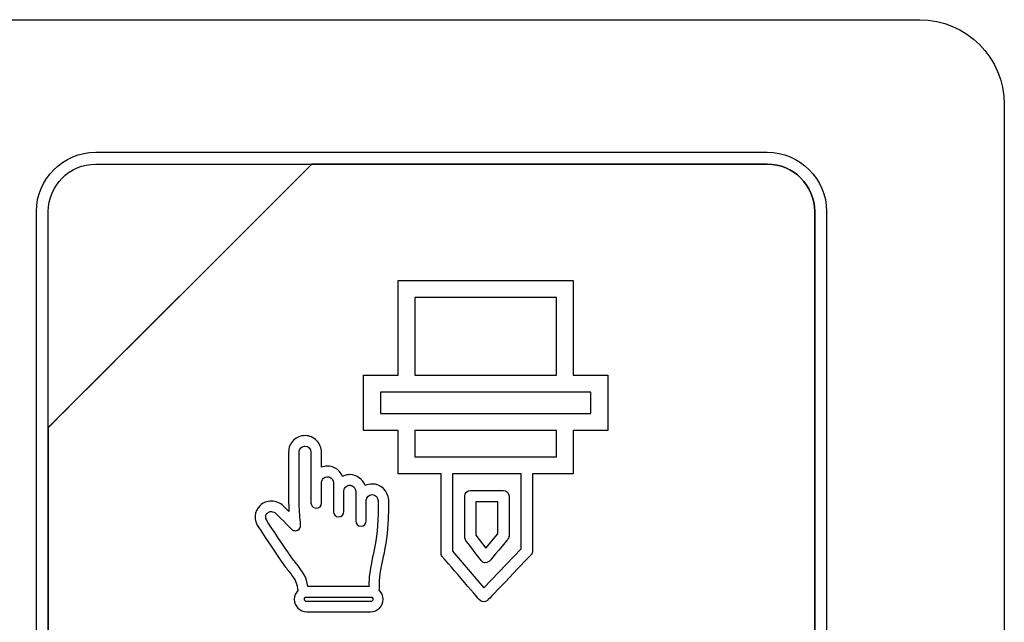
# Model space of a CAD drawing. Header units: millimetres. Extents: x 7205 to 9529, y -660 to 140.
# Tile 60 of 193: x 7570 to 7588, y -424 to -414. Entities that reach past the tile are written whole.
import ezdxf

# ---------------------------------------------------------------- set-up
doc = ezdxf.new("R2010")
doc.units = ezdxf.units.MM
doc.header["$LTSCALE"] = 3

msp = doc.modelspace()

# ---------------------------------------------------------------- linework, layer by layer
at = {"linetype": 'Continuous', "lineweight": 30}
for points in [[(7568.971, -413.807), (7568.971, -413.807), (7586.271, -413.807), (7586.271, -413.807)], [(7568.971, -413.807), (7568.971, -413.807), (7586.271, -413.807), (7586.271, -413.807)], [(7571.671, -416.157), (7571.671, -416.157), (7583.571, -416.157), (7583.571, -416.157)], [(7571.671, -416.367), (7571.671, -416.367), (7575.502, -416.367), (7575.502, -416.367)], [(7575.502, -416.367), (7575.502, -416.367), (7575.514, -416.367), (7575.514, -416.367)], [(7584.411, -429.107), (7584.411, -429.107), (7584.411, -417.207), (7584.411, -417.207)], [(7579.833, -420.108), (7579.833, -420.108), (7579.833, -418.732), (7579.833, -418.732)], [(7580.446, -420.408), (7580.446, -420.408), (7576.715, -420.408), (7576.715, -420.408)], [(7577.328, -421.088), (7577.328, -421.088), (7577.328, -421.554), (7577.328, -421.554)], [(7577.793, -423.263), (7577.793, -423.263), (7577.793, -421.854), (7577.793, -421.854)], [(7577.993, -421.854), (7577.993, -421.854), (7577.993, -423.226), (7577.993, -423.226)], [(7578.209, -422.974), (7578.209, -422.974), (7578.209, -422.249), (7578.209, -422.249)], [(7578.409, -422.349), (7578.409, -422.349), (7578.409, -422.941), (7578.409, -422.941)], [(7576.764, -423.352), (7576.764, -423.352), (7576.766, -423.34), (7576.766, -423.34)]]:
    msp.add_open_spline(points, degree=3, dxfattribs=at)
for points, knots in [([(7586.271, -413.807), (7586.271, -413.807), (7587.096, -413.807), (7587.771, -414.482), (7587.771, -415.307)], [0.1111111, 0.1111111, 0.1111111, 0.1111111, 0.1111111, 0.2222222, 0.2222222, 0.2222222, 0.2222222]), ([(7586.271, -413.807), (7586.271, -413.807), (7587.096, -413.807), (7587.771, -414.482), (7587.771, -415.307)], [0.1111111, 0.1111111, 0.1111111, 0.1111111, 0.1111111, 0.2222222, 0.2222222, 0.2222222, 0.2222222]), ([(7587.771, -415.307), (7587.771, -415.307), (7587.771, -415.307), (7587.771, -431.007), (7587.771, -431.007)], [0.2222222, 0.2222222, 0.2222222, 0.2222222, 0.2222222, 0.3333333, 0.3333333, 0.3333333, 0.3333333]), ([(7587.771, -415.307), (7587.771, -415.307), (7587.771, -415.307), (7587.771, -431.007), (7587.771, -431.007)], [0.2222222, 0.2222222, 0.2222222, 0.2222222, 0.2222222, 0.3333333, 0.3333333, 0.3333333, 0.3333333]), ([(7570.621, -417.207), (7570.621, -417.207), (7570.621, -416.63), (7571.093, -416.157), (7571.671, -416.157)], [0.7777778, 0.7777778, 0.7777778, 0.7777778, 0.7777778, 1, 1, 1, 1]), ([(7583.571, -416.157), (7583.571, -416.157), (7584.148, -416.157), (7584.621, -416.63), (7584.621, -417.207)], [0.1111111, 0.1111111, 0.1111111, 0.1111111, 0.1111111, 0.2222222, 0.2222222, 0.2222222, 0.2222222]), ([(7575.502, -416.367), (7575.502, -416.367), (7575.502, -416.367), (7570.831, -421.037), (7570.831, -421.037)], [0.36363636, 0.36363636, 0.36363636, 0.36363636, 0.36363637, 0.45454545, 0.45454545, 0.45454545, 0.45454545]), ([(7570.831, -421.037), (7570.831, -421.037), (7570.831, -421.037), (7575.502, -416.367), (7575.502, -416.367)], [0.8181818, 0.8181818, 0.8181818, 0.8181818, 0.8181818, 1, 1, 1, 1]), ([(7575.502, -416.367), (7575.502, -416.367), (7575.502, -416.367), (7570.831, -421.037), (7570.831, -421.037)], [0.2, 0.2, 0.2, 0.2, 0.2, 0.4, 0.4, 0.4, 0.4]), ([(7570.831, -417.207), (7570.831, -417.207), (7570.831, -416.745), (7571.209, -416.367), (7571.671, -416.367)], [0.6, 0.6, 0.6, 0.6, 0.6, 1, 1, 1, 1]), ([(7575.514, -416.367), (7575.514, -416.367), (7575.514, -416.367), (7575.502, -416.367), (7575.502, -416.367)], [0.27272727, 0.27272727, 0.27272727, 0.27272727, 0.27272728, 0.36363636, 0.36363636, 0.36363636, 0.36363636]), ([(7583.571, -416.367), (7583.571, -416.367), (7583.571, -416.367), (7575.514, -416.367), (7575.514, -416.367)], [0.18181818, 0.18181818, 0.18181818, 0.18181818, 0.18181819, 0.27272727, 0.27272727, 0.27272727, 0.27272727]), ([(7575.514, -416.367), (7575.514, -416.367), (7575.514, -416.367), (7583.571, -416.367), (7583.571, -416.367)], [0.09090909, 0.09090909, 0.09090909, 0.09090909, 0.0909091, 0.18181818, 0.18181818, 0.18181818, 0.18181818]), ([(7584.411, -417.207), (7584.411, -417.207), (7584.411, -416.745), (7584.033, -416.367), (7583.571, -416.367)], [0.09090909, 0.09090909, 0.09090909, 0.09090909, 0.0909091, 0.18181818, 0.18181818, 0.18181818, 0.18181818]), ([(7583.571, -416.367), (7583.571, -416.367), (7584.033, -416.367), (7584.411, -416.745), (7584.411, -417.207)], [0.18181818, 0.18181818, 0.18181818, 0.18181818, 0.18181819, 0.27272727, 0.27272727, 0.27272727, 0.27272727]), ([(7570.621, -429.107), (7570.621, -429.107), (7570.621, -429.107), (7570.621, -417.207), (7570.621, -417.207)], [0.6666667, 0.6666667, 0.6666667, 0.6666667, 0.6666667, 0.7777778, 0.7777778, 0.7777778, 0.7777778]), ([(7570.831, -421.037), (7570.831, -421.037), (7570.831, -421.037), (7570.831, -417.207), (7570.831, -417.207)], [0.4, 0.4, 0.4, 0.4, 0.4, 0.6, 0.6, 0.6, 0.6]), ([(7584.411, -417.207), (7584.411, -417.207), (7584.411, -417.207), (7584.411, -429.107), (7584.411, -429.107)], [0.27272727, 0.27272727, 0.27272727, 0.27272727, 0.27272728, 0.36363636, 0.36363636, 0.36363636, 0.36363636]), ([(7584.621, -417.207), (7584.621, -417.207), (7584.621, -417.207), (7584.621, -429.107), (7584.621, -429.107)], [0.2222222, 0.2222222, 0.2222222, 0.2222222, 0.2222222, 0.3333333, 0.3333333, 0.3333333, 0.3333333]), ([(7577.028, -418.582), (7577.028, -418.582), (7577.028, -418.582), (7577.028, -418.432), (7577.028, -418.432)], [0.325, 0.325, 0.325, 0.325, 0.32500001, 0.35, 0.35, 0.35, 0.35]), ([(7577.028, -418.432), (7577.028, -418.432), (7577.028, -418.432), (7577.178, -418.432), (7577.178, -418.432)], [0.35, 0.35, 0.35, 0.35, 0.35000001, 0.375, 0.375, 0.375, 0.375]), ([(7577.178, -418.432), (7577.178, -418.432), (7577.178, -418.432), (7579.983, -418.432), (7579.983, -418.432)], [0.375, 0.375, 0.375, 0.375, 0.37500001, 0.4, 0.4, 0.4, 0.4]), ([(7579.983, -418.432), (7579.983, -418.432), (7579.983, -418.432), (7580.133, -418.432), (7580.133, -418.432)], [0.4, 0.4, 0.4, 0.4, 0.40000001, 0.425, 0.425, 0.425, 0.425]), ([(7580.133, -418.432), (7580.133, -418.432), (7580.133, -418.432), (7580.133, -418.582), (7580.133, -418.582)], [0.425, 0.425, 0.425, 0.425, 0.42500001, 0.45, 0.45, 0.45, 0.45]), ([(7577.028, -420.108), (7577.028, -420.108), (7577.028, -420.108), (7577.028, -418.582), (7577.028, -418.582)], [0.3, 0.3, 0.3, 0.3, 0.30000001, 0.325, 0.325, 0.325, 0.325]), ([(7580.133, -418.582), (7580.133, -418.582), (7580.133, -418.582), (7580.133, -420.108), (7580.133, -420.108)], [0.45, 0.45, 0.45, 0.45, 0.45000001, 0.475, 0.475, 0.475, 0.475]), ([(7579.833, -418.732), (7579.833, -418.732), (7579.833, -418.732), (7577.328, -418.732), (7577.328, -418.732)], [0.2, 0.2, 0.2, 0.2, 0.2, 0.4, 0.4, 0.4, 0.4]), ([(7577.328, -418.732), (7577.328, -418.732), (7577.328, -418.732), (7577.328, -420.108), (7577.328, -420.108)], [0.4, 0.4, 0.4, 0.4, 0.4, 0.6, 0.6, 0.6, 0.6]), ([(7576.415, -420.258), (7576.415, -420.258), (7576.415, -420.258), (7576.415, -420.108), (7576.415, -420.108)], [0.225, 0.225, 0.225, 0.225, 0.22500001, 0.25, 0.25, 0.25, 0.25]), ([(7576.415, -420.108), (7576.415, -420.108), (7576.415, -420.108), (7576.565, -420.108), (7576.565, -420.108)], [0.25, 0.25, 0.25, 0.25, 0.25000001, 0.275, 0.275, 0.275, 0.275]), ([(7576.565, -420.108), (7576.565, -420.108), (7576.565, -420.108), (7577.028, -420.108), (7577.028, -420.108)], [0.275, 0.275, 0.275, 0.275, 0.27500001, 0.3, 0.3, 0.3, 0.3]), ([(7577.328, -420.108), (7577.328, -420.108), (7577.328, -420.108), (7579.833, -420.108), (7579.833, -420.108)], [0.6, 0.6, 0.6, 0.6, 0.6, 1, 1, 1, 1]), ([(7580.133, -420.108), (7580.133, -420.108), (7580.133, -420.108), (7580.596, -420.108), (7580.596, -420.108)], [0.475, 0.475, 0.475, 0.475, 0.47500001, 0.5, 0.5, 0.5, 0.5]), ([(7580.596, -420.108), (7580.596, -420.108), (7580.596, -420.108), (7580.746, -420.108), (7580.746, -420.108)], [0.5, 0.5, 0.5, 0.5, 0.50000001, 0.525, 0.525, 0.525, 0.525]), ([(7580.746, -420.108), (7580.746, -420.108), (7580.746, -420.108), (7580.746, -420.258), (7580.746, -420.258)], [0.525, 0.525, 0.525, 0.525, 0.52500001, 0.55, 0.55, 0.55, 0.55]), ([(7576.415, -420.938), (7576.415, -420.938), (7576.415, -420.938), (7576.415, -420.258), (7576.415, -420.258)], [0.2, 0.2, 0.2, 0.2, 0.20000001, 0.225, 0.225, 0.225, 0.225]), ([(7580.746, -420.258), (7580.746, -420.258), (7580.746, -420.258), (7580.746, -420.938), (7580.746, -420.938)], [0.55, 0.55, 0.55, 0.55, 0.55000001, 0.575, 0.575, 0.575, 0.575]), ([(7576.715, -420.408), (7576.715, -420.408), (7576.715, -420.408), (7576.715, -420.788), (7576.715, -420.788)], [0.2, 0.2, 0.2, 0.2, 0.2, 0.4, 0.4, 0.4, 0.4]), ([(7580.446, -420.788), (7580.446, -420.788), (7580.446, -420.788), (7580.446, -420.408), (7580.446, -420.408)], [0.6, 0.6, 0.6, 0.6, 0.6, 1, 1, 1, 1]), ([(7576.715, -420.788), (7576.715, -420.788), (7576.715, -420.788), (7580.446, -420.788), (7580.446, -420.788)], [0.4, 0.4, 0.4, 0.4, 0.4, 0.6, 0.6, 0.6, 0.6]), ([(7576.415, -421.088), (7576.415, -421.088), (7576.415, -421.088), (7576.415, -420.938), (7576.415, -420.938)], [0.175, 0.175, 0.175, 0.175, 0.17500001, 0.2, 0.2, 0.2, 0.2]), ([(7580.746, -420.938), (7580.746, -420.938), (7580.746, -420.938), (7580.746, -421.088), (7580.746, -421.088)], [0.575, 0.575, 0.575, 0.575, 0.57500001, 0.6, 0.6, 0.6, 0.6]), ([(7570.831, -421.037), (7570.831, -421.037), (7570.831, -421.037), (7570.831, -421.127), (7570.831, -421.127)], [0.45454545, 0.45454545, 0.45454545, 0.45454545, 0.45454546, 0.54545455, 0.54545455, 0.54545455, 0.54545455]), ([(7570.831, -421.127), (7570.831, -421.127), (7570.831, -421.127), (7570.831, -421.037), (7570.831, -421.037)], [0.72727273, 0.72727273, 0.72727273, 0.72727273, 0.72727274, 0.81818182, 0.81818182, 0.81818182, 0.81818182]), ([(7570.831, -421.127), (7570.831, -421.127), (7570.831, -421.127), (7570.831, -429.107), (7570.831, -429.107)], [0.54545455, 0.54545455, 0.54545455, 0.54545455, 0.54545456, 0.63636364, 0.63636364, 0.63636364, 0.63636364]), ([(7570.831, -429.107), (7570.831, -429.107), (7570.831, -429.107), (7570.831, -421.127), (7570.831, -421.127)], [0.63636364, 0.63636364, 0.63636364, 0.63636364, 0.63636365, 0.72727273, 0.72727273, 0.72727273, 0.72727273]), ([(7576.565, -421.088), (7576.565, -421.088), (7576.565, -421.088), (7576.415, -421.088), (7576.415, -421.088)], [0.15, 0.15, 0.15, 0.15, 0.15000001, 0.175, 0.175, 0.175, 0.175]), ([(7577.028, -421.088), (7577.028, -421.088), (7577.028, -421.088), (7576.565, -421.088), (7576.565, -421.088)], [0.125, 0.125, 0.125, 0.125, 0.12500001, 0.15, 0.15, 0.15, 0.15]), ([(7577.028, -421.704), (7577.028, -421.704), (7577.028, -421.704), (7577.028, -421.088), (7577.028, -421.088)], [0.1, 0.1, 0.1, 0.1, 0.10000001, 0.125, 0.125, 0.125, 0.125]), ([(7579.833, -421.088), (7579.833, -421.088), (7579.833, -421.088), (7577.328, -421.088), (7577.328, -421.088)], [0.7777778, 0.7777778, 0.7777778, 0.7777778, 0.7777778, 1, 1, 1, 1]), ([(7579.833, -421.554), (7579.833, -421.554), (7579.833, -421.554), (7579.833, -421.088), (7579.833, -421.088)], [0.6666667, 0.6666667, 0.6666667, 0.6666667, 0.6666667, 0.7777778, 0.7777778, 0.7777778, 0.7777778]), ([(7580.596, -421.088), (7580.596, -421.088), (7580.596, -421.088), (7580.133, -421.088), (7580.133, -421.088)], [0.625, 0.625, 0.625, 0.625, 0.62500001, 0.65, 0.65, 0.65, 0.65]), ([(7580.133, -421.088), (7580.133, -421.088), (7580.133, -421.088), (7580.133, -421.704), (7580.133, -421.704)], [0.65, 0.65, 0.65, 0.65, 0.65000001, 0.675, 0.675, 0.675, 0.675]), ([(7580.746, -421.088), (7580.746, -421.088), (7580.746, -421.088), (7580.596, -421.088), (7580.596, -421.088)], [0.6, 0.6, 0.6, 0.6, 0.60000001, 0.625, 0.625, 0.625, 0.625]), ([(7575.177, -421.26), (7575.177, -421.26), (7575.12, -421.316), (7575.089, -421.39), (7575.089, -421.47)], [0.5, 0.5, 0.5, 0.5, 0.50000001, 0.52380952, 0.52380952, 0.52380952, 0.52380952]), ([(7575.381, -421.178), (7575.381, -421.178), (7575.304, -421.178), (7575.232, -421.207), (7575.177, -421.26)], [0.47619048, 0.47619048, 0.47619048, 0.47619048, 0.47619049, 0.5, 0.5, 0.5, 0.5]), ([(7575.588, -421.268), (7575.588, -421.268), (7575.534, -421.212), (7575.46, -421.18), (7575.381, -421.178)], [0.4047619, 0.4047619, 0.4047619, 0.4047619, 0.40476191, 0.42857143, 0.42857143, 0.42857143, 0.42857143]), ([(7575.381, -421.178), (7575.381, -421.178), (7575.381, -421.178), (7575.381, -421.178), (7575.381, -421.178)], [0.42857143, 0.42857143, 0.42857143, 0.42857143, 0.42857144, 0.45238095, 0.45238095, 0.45238095, 0.45238095]), ([(7575.381, -421.178), (7575.381, -421.178), (7575.381, -421.178), (7575.381, -421.178), (7575.381, -421.178)], [0.45238095, 0.45238095, 0.45238095, 0.45238095, 0.45238096, 0.47619048, 0.47619048, 0.47619048, 0.47619048]), ([(7575.673, -421.474), (7575.673, -421.474), (7575.673, -421.397), (7575.643, -421.323), (7575.588, -421.268)], [0.38095238, 0.38095238, 0.38095238, 0.38095238, 0.38095239, 0.4047619, 0.4047619, 0.4047619, 0.4047619]), ([(7575.089, -421.47), (7575.089, -421.47), (7575.089, -421.47), (7575.089, -422.302), (7575.089, -422.302)], [0.52380952, 0.52380952, 0.52380952, 0.52380952, 0.52380953, 0.54761905, 0.54761905, 0.54761905, 0.54761905]), ([(7575.275, -421.47), (7575.275, -421.47), (7575.275, -421.441), (7575.287, -421.414), (7575.307, -421.394)], [0.36734694, 0.36734694, 0.36734694, 0.36734694, 0.36734695, 0.3877551, 0.3877551, 0.3877551, 0.3877551]), ([(7575.276, -422.318), (7575.276, -422.318), (7575.276, -422.318), (7575.275, -421.47), (7575.275, -421.47)], [0.34693878, 0.34693878, 0.34693878, 0.34693878, 0.34693879, 0.36734694, 0.36734694, 0.36734694, 0.36734694]), ([(7575.307, -421.394), (7575.307, -421.394), (7575.327, -421.375), (7575.354, -421.365), (7575.384, -421.365)], [0.3877551, 0.3877551, 0.3877551, 0.3877551, 0.38775511, 0.40816327, 0.40816327, 0.40816327, 0.40816327]), ([(7575.384, -421.365), (7575.384, -421.365), (7575.44, -421.366), (7575.485, -421.415), (7575.485, -421.474)], [0.40816327, 0.40816327, 0.40816327, 0.40816327, 0.40816328, 0.42857143, 0.42857143, 0.42857143, 0.42857143]), ([(7575.485, -421.474), (7575.485, -421.474), (7575.485, -421.474), (7575.485, -422.372), (7575.485, -422.372)], [0.42857143, 0.42857143, 0.42857143, 0.42857143, 0.42857144, 0.44897959, 0.44897959, 0.44897959, 0.44897959]), ([(7575.673, -421.738), (7575.673, -421.738), (7575.673, -421.738), (7575.673, -421.474), (7575.673, -421.474)], [0.35714286, 0.35714286, 0.35714286, 0.35714286, 0.35714287, 0.38095238, 0.38095238, 0.38095238, 0.38095238]), ([(7577.328, -421.554), (7577.328, -421.554), (7577.328, -421.554), (7577.359, -421.554), (7577.359, -421.554)], [0.1111111, 0.1111111, 0.1111111, 0.1111111, 0.1111111, 0.2222222, 0.2222222, 0.2222222, 0.2222222]), ([(7577.359, -421.554), (7577.359, -421.554), (7577.359, -421.554), (7577.508, -421.554), (7577.508, -421.554)], [0.2222222, 0.2222222, 0.2222222, 0.2222222, 0.2222222, 0.3333333, 0.3333333, 0.3333333, 0.3333333]), ([(7577.508, -421.554), (7577.508, -421.554), (7577.508, -421.554), (7579.661, -421.554), (7579.661, -421.554)], [0.3333333, 0.3333333, 0.3333333, 0.3333333, 0.3333333, 0.4444444, 0.4444444, 0.4444444, 0.4444444]), ([(7579.661, -421.554), (7579.661, -421.554), (7579.661, -421.554), (7579.811, -421.554), (7579.811, -421.554)], [0.4444444, 0.4444444, 0.4444444, 0.4444444, 0.4444445, 0.5555556, 0.5555556, 0.5555556, 0.5555556]), ([(7579.811, -421.554), (7579.811, -421.554), (7579.811, -421.554), (7579.833, -421.554), (7579.833, -421.554)], [0.5555556, 0.5555556, 0.5555556, 0.5555556, 0.5555556, 0.6666667, 0.6666667, 0.6666667, 0.6666667]), ([(7575.777, -421.719), (7575.777, -421.719), (7575.741, -421.719), (7575.706, -421.725), (7575.673, -421.738)], [0.33333333, 0.33333333, 0.33333333, 0.33333333, 0.33333334, 0.35714286, 0.35714286, 0.35714286, 0.35714286]), ([(7575.814, -421.721), (7575.814, -421.721), (7575.804, -421.72), (7575.794, -421.719), (7575.777, -421.719)], [0.30952381, 0.30952381, 0.30952381, 0.30952381, 0.30952382, 0.33333333, 0.33333333, 0.33333333, 0.33333333]), ([(7575.902, -421.748), (7575.902, -421.748), (7575.875, -421.734), (7575.845, -421.725), (7575.814, -421.721)], [0.28571429, 0.28571429, 0.28571429, 0.28571429, 0.2857143, 0.30952381, 0.30952381, 0.30952381, 0.30952381]), ([(7576.046, -421.9), (7576.046, -421.9), (7576.018, -421.834), (7575.967, -421.779), (7575.902, -421.748)], [0.26190476, 0.26190476, 0.26190476, 0.26190476, 0.26190477, 0.28571429, 0.28571429, 0.28571429, 0.28571429]), ([(7577.028, -421.854), (7577.028, -421.854), (7577.028, -421.854), (7577.028, -421.704), (7577.028, -421.704)], [0.075, 0.075, 0.075, 0.075, 0.07500001, 0.1, 0.1, 0.1, 0.1]), ([(7577.178, -421.854), (7577.178, -421.854), (7577.178, -421.854), (7577.028, -421.854), (7577.028, -421.854)], [0.05, 0.05, 0.05, 0.05, 0.05000001, 0.075, 0.075, 0.075, 0.075]), ([(7577.793, -421.854), (7577.793, -421.854), (7577.793, -421.854), (7577.178, -421.854), (7577.178, -421.854)], [0.025, 0.025, 0.025, 0.025, 0.02500001, 0.05, 0.05, 0.05, 0.05]), ([(7579.211, -421.854), (7579.211, -421.854), (7579.211, -421.854), (7577.993, -421.854), (7577.993, -421.854)], [0.6666667, 0.6666667, 0.6666667, 0.6666667, 0.6666667, 1, 1, 1, 1]), ([(7579.211, -423.183), (7579.211, -423.183), (7579.211, -423.183), (7579.211, -421.854), (7579.211, -421.854)], [0.5, 0.5, 0.5, 0.5, 0.5, 0.6666667, 0.6666667, 0.6666667, 0.6666667]), ([(7579.983, -421.854), (7579.983, -421.854), (7579.983, -421.854), (7579.411, -421.854), (7579.411, -421.854)], [0.725, 0.725, 0.725, 0.725, 0.72500001, 0.75, 0.75, 0.75, 0.75]), ([(7579.411, -421.854), (7579.411, -421.854), (7579.411, -421.854), (7579.411, -423.223), (7579.411, -423.223)], [0.75, 0.75, 0.75, 0.75, 0.75000001, 0.775, 0.775, 0.775, 0.775]), ([(7580.133, -421.854), (7580.133, -421.854), (7580.133, -421.854), (7579.983, -421.854), (7579.983, -421.854)], [0.7, 0.7, 0.7, 0.7, 0.70000001, 0.725, 0.725, 0.725, 0.725]), ([(7580.133, -421.704), (7580.133, -421.704), (7580.133, -421.704), (7580.133, -421.854), (7580.133, -421.854)], [0.675, 0.675, 0.675, 0.675, 0.67500001, 0.7, 0.7, 0.7, 0.7]), ([(7575.673, -422.008), (7575.673, -422.008), (7575.673, -422), (7575.674, -421.993), (7575.675, -421.986)], [0.53061224, 0.53061224, 0.53061224, 0.53061224, 0.53061225, 0.55102041, 0.55102041, 0.55102041, 0.55102041]), ([(7575.673, -422.372), (7575.673, -422.372), (7575.673, -422.372), (7575.673, -422.008), (7575.673, -422.008)], [0.51020408, 0.51020408, 0.51020408, 0.51020408, 0.51020409, 0.53061224, 0.53061224, 0.53061224, 0.53061224]), ([(7575.675, -421.986), (7575.675, -421.986), (7575.686, -421.943), (7575.722, -421.911), (7575.766, -421.907)], [0.55102041, 0.55102041, 0.55102041, 0.55102041, 0.55102042, 0.57142857, 0.57142857, 0.57142857, 0.57142857]), ([(7575.766, -421.907), (7575.766, -421.907), (7575.769, -421.906), (7575.771, -421.906), (7575.777, -421.906)], [0.57142857, 0.57142857, 0.57142857, 0.57142857, 0.57142858, 0.59183673, 0.59183673, 0.59183673, 0.59183673]), ([(7575.777, -421.906), (7575.777, -421.906), (7575.777, -421.906), (7575.781, -421.906), (7575.781, -421.906)], [0.59183673, 0.59183673, 0.59183673, 0.59183673, 0.59183674, 0.6122449, 0.6122449, 0.6122449, 0.6122449]), ([(7575.781, -421.906), (7575.781, -421.906), (7575.793, -421.906), (7575.806, -421.909), (7575.817, -421.914)], [0.6122449, 0.6122449, 0.6122449, 0.6122449, 0.61224491, 0.63265306, 0.63265306, 0.63265306, 0.63265306]), ([(7575.817, -421.914), (7575.817, -421.914), (7575.856, -421.931), (7575.882, -421.972), (7575.882, -422.015)], [0.63265306, 0.63265306, 0.63265306, 0.63265306, 0.63265307, 0.65306122, 0.65306122, 0.65306122, 0.65306122]), ([(7575.882, -422.015), (7575.882, -422.015), (7575.882, -422.015), (7575.882, -422.523), (7575.882, -422.523)], [0.65306122, 0.65306122, 0.65306122, 0.65306122, 0.65306123, 0.67346939, 0.67346939, 0.67346939, 0.67346939]), ([(7576.124, -421.875), (7576.124, -421.875), (7576.097, -421.88), (7576.071, -421.888), (7576.046, -421.9)], [0.23809524, 0.23809524, 0.23809524, 0.23809524, 0.23809525, 0.26190476, 0.26190476, 0.26190476, 0.26190476]), ([(7576.175, -421.87), (7576.175, -421.87), (7576.158, -421.87), (7576.141, -421.872), (7576.124, -421.875)], [0.21428571, 0.21428571, 0.21428571, 0.21428571, 0.21428572, 0.23809524, 0.23809524, 0.23809524, 0.23809524]), ([(7576.448, -422.063), (7576.448, -422.063), (7576.406, -421.951), (7576.299, -421.874), (7576.175, -421.87)], [0.14285714, 0.14285714, 0.14285714, 0.14285714, 0.14285715, 0.16666667, 0.16666667, 0.16666667, 0.16666667]), ([(7576.175, -421.87), (7576.175, -421.87), (7576.175, -421.87), (7576.175, -421.87), (7576.175, -421.87)], [0.16666667, 0.16666667, 0.16666667, 0.16666667, 0.16666668, 0.19047619, 0.19047619, 0.19047619, 0.19047619]), ([(7576.175, -421.87), (7576.175, -421.87), (7576.175, -421.87), (7576.175, -421.87), (7576.175, -421.87)], [0.19047619, 0.19047619, 0.19047619, 0.19047619, 0.1904762, 0.21428571, 0.21428571, 0.21428571, 0.21428571]), ([(7575.882, -422.523), (7575.882, -422.523), (7575.882, -422.575), (7575.924, -422.617), (7575.976, -422.617), (7575.976, -422.617), (7576.027, -422.617), (7576.069, -422.575), (7576.069, -422.523), (7576.069, -422.523), (7576.069, -422.508), (7576.069, -422.175), (7576.069, -422.157)], [0.67346939, 0.67346939, 0.67346939, 0.67346939, 0.6734694, 0.69387755, 0.69387755, 0.69387755, 0.69387756, 0.71428571, 0.71428571, 0.71428571, 0.71428572, 0.73469388, 0.73469388, 0.73469388, 0.73469388]), ([(7576.069, -422.157), (7576.069, -422.157), (7576.07, -422.142), (7576.074, -422.129), (7576.08, -422.116)], [0.73469388, 0.73469388, 0.73469388, 0.73469388, 0.73469389, 0.75510204, 0.75510204, 0.75510204, 0.75510204]), ([(7576.08, -422.116), (7576.08, -422.116), (7576.086, -422.104), (7576.095, -422.093), (7576.105, -422.084)], [0.75510204, 0.75510204, 0.75510204, 0.75510204, 0.75510205, 0.7755102, 0.7755102, 0.7755102, 0.7755102]), ([(7576.105, -422.084), (7576.105, -422.084), (7576.125, -422.067), (7576.15, -422.057), (7576.178, -422.057)], [0.7755102, 0.7755102, 0.7755102, 0.7755102, 0.77551021, 0.79591837, 0.79591837, 0.79591837, 0.79591837]), ([(7576.178, -422.057), (7576.178, -422.057), (7576.234, -422.059), (7576.279, -422.108), (7576.279, -422.166)], [0.79591837, 0.79591837, 0.79591837, 0.79591837, 0.79591838, 0.81632653, 0.81632653, 0.81632653, 0.81632653]), ([(7576.279, -422.166), (7576.279, -422.166), (7576.279, -422.166), (7576.279, -422.689), (7576.279, -422.689)], [0.81632653, 0.81632653, 0.81632653, 0.81632653, 0.81632654, 0.83673469, 0.83673469, 0.83673469, 0.83673469]), ([(7576.571, -422.036), (7576.571, -422.036), (7576.528, -422.036), (7576.486, -422.046), (7576.448, -422.063)], [0.11904762, 0.11904762, 0.11904762, 0.11904762, 0.11904763, 0.14285714, 0.14285714, 0.14285714, 0.14285714]), ([(7576.863, -422.319), (7576.863, -422.319), (7576.846, -422.155), (7576.724, -422.036), (7576.571, -422.036)], [0.0952381, 0.0952381, 0.0952381, 0.0952381, 0.09523811, 0.11904762, 0.11904762, 0.11904762, 0.11904762]), ([(7578.21, -422.248), (7578.21, -422.248), (7578.21, -422.193), (7578.255, -422.149), (7578.31, -422.149)], [0.17647059, 0.17647059, 0.17647059, 0.17647059, 0.1764706, 0.23529412, 0.23529412, 0.23529412, 0.23529412]), ([(7578.31, -422.149), (7578.31, -422.149), (7578.31, -422.149), (7578.886, -422.152), (7578.886, -422.152)], [0.23529412, 0.23529412, 0.23529412, 0.23529412, 0.23529413, 0.29411765, 0.29411765, 0.29411765, 0.29411765]), ([(7578.886, -422.152), (7578.886, -422.152), (7578.886, -422.152), (7578.895, -422.152), (7578.895, -422.152)], [0.29411765, 0.29411765, 0.29411765, 0.29411765, 0.29411766, 0.35294118, 0.35294118, 0.35294118, 0.35294118]), ([(7578.895, -422.152), (7578.895, -422.152), (7578.95, -422.152), (7578.995, -422.197), (7578.995, -422.252)], [0.35294118, 0.35294118, 0.35294118, 0.35294118, 0.35294119, 0.41176471, 0.41176471, 0.41176471, 0.41176471]), ([(7574.995, -422.424), (7574.995, -422.424), (7574.941, -422.371), (7574.864, -422.34), (7574.783, -422.34), (7574.783, -422.34), (7574.707, -422.34), (7574.636, -422.367), (7574.585, -422.416)], [0.61904762, 0.61904762, 0.61904762, 0.61904762, 0.61904763, 0.64285714, 0.64285714, 0.64285714, 0.64285715, 0.66666667, 0.66666667, 0.66666667, 0.66666667]), ([(7575.089, -422.302), (7575.089, -422.302), (7575.089, -422.324), (7575.089, -422.348), (7575.09, -422.378)], [0.54761905, 0.54761905, 0.54761905, 0.54761905, 0.54761906, 0.57142857, 0.57142857, 0.57142857, 0.57142857]), ([(7575.09, -422.378), (7575.09, -422.378), (7575.091, -422.427), (7575.093, -422.476), (7575.096, -422.525)], [0.57142857, 0.57142857, 0.57142857, 0.57142857, 0.57142858, 0.5952381, 0.5952381, 0.5952381, 0.5952381]), ([(7575.277, -422.391), (7575.277, -422.391), (7575.277, -422.37), (7575.276, -422.347), (7575.276, -422.318)], [0.32653061, 0.32653061, 0.32653061, 0.32653061, 0.32653062, 0.34693878, 0.34693878, 0.34693878, 0.34693878]), ([(7575.485, -422.372), (7575.485, -422.372), (7575.485, -422.383), (7575.487, -422.394), (7575.492, -422.405)], [0.44897959, 0.44897959, 0.44897959, 0.44897959, 0.4489796, 0.46938776, 0.46938776, 0.46938776, 0.46938776]), ([(7575.579, -422.465), (7575.579, -422.465), (7575.631, -422.465), (7575.673, -422.423), (7575.673, -422.372)], [0.48979592, 0.48979592, 0.48979592, 0.48979592, 0.48979593, 0.51020408, 0.51020408, 0.51020408, 0.51020408]), ([(7576.279, -422.689), (7576.279, -422.689), (7576.279, -422.741), (7576.321, -422.783), (7576.373, -422.783), (7576.373, -422.783), (7576.424, -422.783), (7576.466, -422.741), (7576.466, -422.689), (7576.466, -422.689), (7576.466, -422.675), (7576.466, -422.341), (7576.466, -422.324)], [0.83673469, 0.83673469, 0.83673469, 0.83673469, 0.8367347, 0.85714286, 0.85714286, 0.85714286, 0.85714287, 0.87755102, 0.87755102, 0.87755102, 0.87755103, 0.89795918, 0.89795918, 0.89795918, 0.89795918]), ([(7576.466, -422.324), (7576.466, -422.324), (7576.468, -422.268), (7576.514, -422.223), (7576.571, -422.223), (7576.571, -422.223), (7576.631, -422.223), (7576.67, -422.279), (7576.676, -422.332)], [0.89795918, 0.89795918, 0.89795918, 0.89795918, 0.89795919, 0.91836735, 0.91836735, 0.91836735, 0.91836736, 0.93877551, 0.93877551, 0.93877551, 0.93877551]), ([(7576.676, -422.332), (7576.676, -422.332), (7576.676, -422.337), (7576.677, -422.358), (7576.677, -422.394), (7576.677, -422.394), (7576.677, -422.561), (7576.668, -422.983), (7576.585, -423.293)], [0.93877551, 0.93877551, 0.93877551, 0.93877551, 0.93877552, 0.95918367, 0.95918367, 0.95918367, 0.95918368, 1, 1, 1, 1]), ([(7576.766, -423.34), (7576.766, -423.34), (7576.88, -422.911), (7576.863, -422.326), (7576.863, -422.32)], [0.02380952, 0.02380952, 0.02380952, 0.02380952, 0.02380953, 0.04761905, 0.04761905, 0.04761905, 0.04761905]), ([(7576.863, -422.32), (7576.863, -422.32), (7576.863, -422.32), (7576.863, -422.319), (7576.863, -422.319)], [0.07142857, 0.07142857, 0.07142857, 0.07142857, 0.07142858, 0.0952381, 0.0952381, 0.0952381, 0.0952381]), ([(7576.863, -422.32), (7576.863, -422.32), (7576.863, -422.32), (7576.863, -422.32), (7576.863, -422.32)], [0.04761905, 0.04761905, 0.04761905, 0.04761905, 0.04761906, 0.07142857, 0.07142857, 0.07142857, 0.07142857]), ([(7578.209, -422.249), (7578.209, -422.249), (7578.209, -422.249), (7578.21, -422.249), (7578.21, -422.249)], [0.05882353, 0.05882353, 0.05882353, 0.05882353, 0.05882354, 0.11764706, 0.11764706, 0.11764706, 0.11764706]), ([(7578.21, -422.249), (7578.21, -422.249), (7578.21, -422.249), (7578.21, -422.248), (7578.21, -422.248)], [0.11764706, 0.11764706, 0.11764706, 0.11764706, 0.11764707, 0.17647059, 0.17647059, 0.17647059, 0.17647059]), ([(7578.795, -422.351), (7578.795, -422.351), (7578.795, -422.351), (7578.409, -422.349), (7578.409, -422.349)], [0.6666667, 0.6666667, 0.6666667, 0.6666667, 0.6666667, 1, 1, 1, 1]), ([(7578.795, -422.919), (7578.795, -422.919), (7578.795, -422.919), (7578.795, -422.351), (7578.795, -422.351)], [0.5, 0.5, 0.5, 0.5, 0.5, 0.6666667, 0.6666667, 0.6666667, 0.6666667]), ([(7578.995, -422.252), (7578.995, -422.252), (7578.995, -422.252), (7578.995, -422.955), (7578.995, -422.955)], [0.41176471, 0.41176471, 0.41176471, 0.41176471, 0.41176472, 0.47058824, 0.47058824, 0.47058824, 0.47058824]), ([(7574.585, -422.416), (7574.585, -422.416), (7574.472, -422.522), (7574.466, -422.669), (7574.567, -422.82)], [0.66666667, 0.66666667, 0.66666667, 0.66666667, 0.66666668, 0.69047619, 0.69047619, 0.69047619, 0.69047619]), ([(7574.723, -422.716), (7574.723, -422.716), (7574.651, -422.61), (7574.693, -422.57), (7574.713, -422.551)], [0.16326531, 0.16326531, 0.16326531, 0.16326531, 0.16326532, 0.18367347, 0.18367347, 0.18367347, 0.18367347]), ([(7574.713, -422.551), (7574.713, -422.551), (7574.732, -422.534), (7574.757, -422.524), (7574.784, -422.524)], [0.18367347, 0.18367347, 0.18367347, 0.18367347, 0.18367348, 0.20408163, 0.20408163, 0.20408163, 0.20408163]), ([(7574.784, -422.524), (7574.784, -422.524), (7574.814, -422.524), (7574.841, -422.536), (7574.862, -422.556)], [0.20408163, 0.20408163, 0.20408163, 0.20408163, 0.20408164, 0.2244898, 0.2244898, 0.2244898, 0.2244898]), ([(7575.096, -422.525), (7575.096, -422.525), (7575.096, -422.525), (7574.995, -422.424), (7574.995, -422.424)], [0.5952381, 0.5952381, 0.5952381, 0.5952381, 0.59523811, 0.61904762, 0.61904762, 0.61904762, 0.61904762]), ([(7575.302, -422.761), (7575.302, -422.761), (7575.289, -422.638), (7575.281, -422.514), (7575.277, -422.391)], [0.30612245, 0.30612245, 0.30612245, 0.30612245, 0.30612246, 0.32653061, 0.32653061, 0.32653061, 0.32653061]), ([(7575.492, -422.405), (7575.492, -422.405), (7575.506, -422.442), (7575.54, -422.465), (7575.579, -422.465)], [0.46938776, 0.46938776, 0.46938776, 0.46938776, 0.46938777, 0.48979592, 0.48979592, 0.48979592, 0.48979592]), ([(7575.101, -423.282), (7575.101, -423.282), (7575.101, -423.282), (7574.723, -422.716), (7574.723, -422.716)], [0.14285714, 0.14285714, 0.14285714, 0.14285714, 0.14285715, 0.16326531, 0.16326531, 0.16326531, 0.16326531]), ([(7574.862, -422.556), (7574.862, -422.556), (7574.862, -422.556), (7575.143, -422.837), (7575.143, -422.837)], [0.2244898, 0.2244898, 0.2244898, 0.2244898, 0.22448981, 0.24489796, 0.24489796, 0.24489796, 0.24489796]), ([(7574.567, -422.82), (7574.567, -422.82), (7574.567, -422.82), (7574.947, -423.388), (7574.947, -423.388)], [0.69047619, 0.69047619, 0.69047619, 0.69047619, 0.6904762, 0.71428571, 0.71428571, 0.71428571, 0.71428571]), ([(7575.143, -422.837), (7575.143, -422.837), (7575.161, -422.855), (7575.185, -422.864), (7575.21, -422.864)], [0.24489796, 0.24489796, 0.24489796, 0.24489796, 0.24489797, 0.26530612, 0.26530612, 0.26530612, 0.26530612]), ([(7575.21, -422.864), (7575.21, -422.864), (7575.224, -422.864), (7575.237, -422.861), (7575.25, -422.855)], [0.26530612, 0.26530612, 0.26530612, 0.26530612, 0.26530613, 0.28571429, 0.28571429, 0.28571429, 0.28571429]), ([(7575.25, -422.855), (7575.25, -422.855), (7575.285, -422.838), (7575.306, -422.801), (7575.302, -422.761)], [0.28571429, 0.28571429, 0.28571429, 0.28571429, 0.2857143, 0.30612245, 0.30612245, 0.30612245, 0.30612245]), ([(7578.232, -423.038), (7578.232, -423.038), (7578.218, -423.021), (7578.209, -422.998), (7578.209, -422.974)], [0.8823529, 0.8823529, 0.8823529, 0.8823529, 0.882353, 1, 1, 1, 1]), ([(7578.5, -423.392), (7578.5, -423.392), (7578.5, -423.392), (7578.232, -423.038), (7578.232, -423.038)], [0.82352941, 0.82352941, 0.82352941, 0.82352941, 0.82352942, 0.88235294, 0.88235294, 0.88235294, 0.88235294]), ([(7578.409, -422.941), (7578.409, -422.941), (7578.409, -422.941), (7578.583, -423.171), (7578.583, -423.171)], [0.1666667, 0.1666667, 0.1666667, 0.1666667, 0.1666667, 0.3333333, 0.3333333, 0.3333333, 0.3333333]), ([(7578.583, -423.171), (7578.583, -423.171), (7578.583, -423.171), (7578.795, -422.919), (7578.795, -422.919)], [0.3333333, 0.3333333, 0.3333333, 0.3333333, 0.3333333, 0.5, 0.5, 0.5, 0.5]), ([(7578.971, -423.019), (7578.971, -423.019), (7578.971, -423.019), (7578.658, -423.394), (7578.658, -423.394)], [0.58823529, 0.58823529, 0.58823529, 0.58823529, 0.5882353, 0.64705882, 0.64705882, 0.64705882, 0.64705882]), ([(7578.995, -422.955), (7578.995, -422.955), (7578.995, -422.978), (7578.987, -423.001), (7578.971, -423.019)], [0.52941176, 0.52941176, 0.52941176, 0.52941176, 0.52941177, 0.58823529, 0.58823529, 0.58823529, 0.58823529]), ([(7578.995, -422.955), (7578.995, -422.955), (7578.995, -422.955), (7578.995, -422.955), (7578.995, -422.955)], [0.47058824, 0.47058824, 0.47058824, 0.47058824, 0.47058825, 0.52941176, 0.52941176, 0.52941176, 0.52941176]), ([(7577.993, -423.226), (7577.993, -423.226), (7577.993, -423.226), (7578.551, -423.875), (7578.551, -423.875)], [0.1666667, 0.1666667, 0.1666667, 0.1666667, 0.1666667, 0.3333333, 0.3333333, 0.3333333, 0.3333333]), ([(7578.551, -423.875), (7578.551, -423.875), (7578.551, -423.875), (7579.211, -423.183), (7579.211, -423.183)], [0.3333333, 0.3333333, 0.3333333, 0.3333333, 0.3333333, 0.5, 0.5, 0.5, 0.5]), ([(7579.411, -423.223), (7579.411, -423.223), (7579.411, -423.248), (7579.402, -423.273), (7579.383, -423.292)], [0.8, 0.8, 0.8, 0.8, 0.80000001, 0.825, 0.825, 0.825, 0.825]), ([(7579.411, -423.223), (7579.411, -423.223), (7579.411, -423.223), (7579.411, -423.223), (7579.411, -423.223)], [0.775, 0.775, 0.775, 0.775, 0.77500001, 0.8, 0.8, 0.8, 0.8]), ([(7574.947, -423.388), (7574.947, -423.388), (7575.009, -423.476), (7575.058, -423.54), (7575.098, -423.591)], [0.71428571, 0.71428571, 0.71428571, 0.71428571, 0.71428572, 0.73809524, 0.73809524, 0.73809524, 0.73809524]), ([(7575.238, -423.465), (7575.238, -423.465), (7575.201, -423.417), (7575.154, -423.358), (7575.101, -423.282)], [0.12244898, 0.12244898, 0.12244898, 0.12244898, 0.12244899, 0.14285714, 0.14285714, 0.14285714, 0.14285714]), ([(7576.578, -423.328), (7576.578, -423.328), (7576.512, -423.641), (7576.508, -423.761), (7576.514, -423.854)], [0.06122449, 0.06122449, 0.06122449, 0.06122449, 0.0612245, 0.08163265, 0.08163265, 0.08163265, 0.08163265]), ([(7576.58, -423.316), (7576.58, -423.316), (7576.58, -423.316), (7576.578, -423.328), (7576.578, -423.328)], [0.04081633, 0.04081633, 0.04081633, 0.04081633, 0.04081634, 0.06122449, 0.06122449, 0.06122449, 0.06122449]), ([(7576.585, -423.293), (7576.585, -423.293), (7576.583, -423.301), (7576.581, -423.309), (7576.58, -423.316)], [0.02040816, 0.02040816, 0.02040816, 0.02040816, 0.02040817, 0.04081633, 0.04081633, 0.04081633, 0.04081633]), ([(7576.699, -423.868), (7576.699, -423.868), (7576.695, -423.772), (7576.697, -423.668), (7576.763, -423.357)], [0.92857143, 0.92857143, 0.92857143, 0.92857143, 0.92857144, 0.95238095, 0.95238095, 0.95238095, 0.95238095]), ([(7576.763, -423.357), (7576.763, -423.357), (7576.763, -423.357), (7576.764, -423.352), (7576.764, -423.352)], [0.95238095, 0.95238095, 0.95238095, 0.95238095, 0.95238096, 1, 1, 1, 1]), ([(7577.822, -423.334), (7577.822, -423.334), (7577.804, -423.315), (7577.793, -423.291), (7577.793, -423.263)], [0.95, 0.95, 0.95, 0.95, 0.95000001, 1, 1, 1, 1]), ([(7578.471, -424.089), (7578.471, -424.089), (7578.471, -424.089), (7577.822, -423.334), (7577.822, -423.334)], [0.925, 0.925, 0.925, 0.925, 0.92500001, 0.95, 0.95, 0.95, 0.95]), ([(7578.639, -423.412), (7578.639, -423.412), (7578.595, -423.445), (7578.533, -423.436), (7578.5, -423.392)], [0.76470588, 0.76470588, 0.76470588, 0.76470588, 0.76470589, 0.82352941, 0.82352941, 0.82352941, 0.82352941]), ([(7579.383, -423.292), (7579.383, -423.292), (7579.383, -423.292), (7578.619, -424.093), (7578.619, -424.093)], [0.825, 0.825, 0.825, 0.825, 0.82500001, 0.85, 0.85, 0.85, 0.85]), ([(7578.656, -423.396), (7578.656, -423.396), (7578.651, -423.402), (7578.646, -423.407), (7578.639, -423.412)], [0.70588235, 0.70588235, 0.70588235, 0.70588235, 0.70588236, 0.76470588, 0.76470588, 0.76470588, 0.76470588]), ([(7578.658, -423.394), (7578.658, -423.394), (7578.658, -423.394), (7578.656, -423.396), (7578.656, -423.396)], [0.64705882, 0.64705882, 0.64705882, 0.64705882, 0.64705883, 0.70588235, 0.70588235, 0.70588235, 0.70588235]), ([(7575.098, -423.591), (7575.098, -423.591), (7575.197, -423.718), (7575.23, -423.761), (7575.248, -423.893)], [0.73809524, 0.73809524, 0.73809524, 0.73809524, 0.73809525, 0.76190476, 0.76190476, 0.76190476, 0.76190476]), ([(7575.432, -423.855), (7575.432, -423.855), (7575.405, -423.679), (7575.341, -423.597), (7575.238, -423.465)], [0.10204082, 0.10204082, 0.10204082, 0.10204082, 0.10204083, 0.12244898, 0.12244898, 0.12244898, 0.12244898]), ([(7575.254, -423.923), (7575.254, -423.923), (7575.213, -423.964), (7575.189, -424.021), (7575.189, -424.079), (7575.189, -424.079), (7575.189, -424.201), (7575.288, -424.3), (7575.41, -424.3)], [0.78571429, 0.78571429, 0.78571429, 0.78571429, 0.7857143, 0.80952381, 0.80952381, 0.80952381, 0.80952382, 0.83333333, 0.83333333, 0.83333333, 0.83333333]), ([(7575.248, -423.893), (7575.248, -423.893), (7575.249, -423.903), (7575.251, -423.913), (7575.254, -423.923)], [0.76190476, 0.76190476, 0.76190476, 0.76190476, 0.76190477, 0.78571429, 0.78571429, 0.78571429, 0.78571429]), ([(7575.41, -424.3), (7575.41, -424.3), (7575.41, -424.3), (7576.543, -424.3), (7576.543, -424.3), (7576.543, -424.3), (7576.665, -424.3), (7576.764, -424.201), (7576.764, -424.079), (7576.764, -424.079), (7576.764, -424.017), (7576.739, -423.959), (7576.693, -423.917)], [0.83333333, 0.83333333, 0.83333333, 0.83333333, 0.83333334, 0.85714286, 0.85714286, 0.85714286, 0.85714287, 0.88095238, 0.88095238, 0.88095238, 0.88095239, 0.9047619, 0.9047619, 0.9047619, 0.9047619]), ([(7576.514, -423.854), (7576.514, -423.854), (7576.514, -423.854), (7575.432, -423.855), (7575.432, -423.855)], [0.08163265, 0.08163265, 0.08163265, 0.08163265, 0.08163266, 0.10204082, 0.10204082, 0.10204082, 0.10204082]), ([(7576.693, -423.917), (7576.693, -423.917), (7576.697, -423.901), (7576.699, -423.884), (7576.699, -423.868)], [0.9047619, 0.9047619, 0.9047619, 0.9047619, 0.90476191, 0.92857143, 0.92857143, 0.92857143, 0.92857143]), ([(7575.37, -424.079), (7575.37, -424.079), (7575.37, -424.068), (7575.374, -424.058), (7575.382, -424.05)], [0.4, 0.4, 0.4, 0.4, 0.40000001, 0.46666667, 0.46666667, 0.46666667, 0.46666667]), ([(7575.382, -424.108), (7575.382, -424.108), (7575.374, -424.1), (7575.37, -424.09), (7575.37, -424.079)], [0.33333333, 0.33333333, 0.33333333, 0.33333333, 0.33333334, 0.4, 0.4, 0.4, 0.4]), ([(7575.382, -424.05), (7575.382, -424.05), (7575.386, -424.046), (7575.392, -424.042), (7575.398, -424.04)], [0.46666667, 0.46666667, 0.46666667, 0.46666667, 0.46666668, 0.53333333, 0.53333333, 0.53333333, 0.53333333]), ([(7575.41, -424.12), (7575.41, -424.12), (7575.4, -424.12), (7575.39, -424.115), (7575.382, -424.108)], [0.26666667, 0.26666667, 0.26666667, 0.26666667, 0.26666668, 0.33333333, 0.33333333, 0.33333333, 0.33333333]), ([(7575.398, -424.04), (7575.398, -424.04), (7575.403, -424.041), (7575.409, -424.041), (7575.414, -424.041)], [0.53333333, 0.53333333, 0.53333333, 0.53333333, 0.53333334, 0.6, 0.6, 0.6, 0.6]), ([(7576.543, -424.12), (7576.543, -424.12), (7576.543, -424.12), (7575.41, -424.12), (7575.41, -424.12)], [0.2, 0.2, 0.2, 0.2, 0.20000001, 0.26666667, 0.26666667, 0.26666667, 0.26666667]), ([(7575.414, -424.041), (7575.414, -424.041), (7575.414, -424.041), (7576.532, -424.041), (7576.532, -424.041)], [0.6, 0.6, 0.6, 0.6, 0.60000001, 0.66666667, 0.66666667, 0.66666667, 0.66666667]), ([(7576.532, -424.041), (7576.532, -424.041), (7576.539, -424.041), (7576.546, -424.041), (7576.553, -424.04)], [0.66666667, 0.66666667, 0.66666667, 0.66666667, 0.66666668, 0.73333333, 0.73333333, 0.73333333, 0.73333333]), ([(7576.57, -424.109), (7576.57, -424.109), (7576.563, -424.116), (7576.553, -424.12), (7576.543, -424.12)], [0.13333333, 0.13333333, 0.13333333, 0.13333333, 0.13333334, 0.2, 0.2, 0.2, 0.2]), ([(7576.553, -424.04), (7576.553, -424.04), (7576.56, -424.041), (7576.567, -424.045), (7576.572, -424.05)], [0.73333333, 0.73333333, 0.73333333, 0.73333333, 0.73333334, 0.8, 0.8, 0.8, 0.8]), ([(7576.572, -424.107), (7576.572, -424.107), (7576.572, -424.107), (7576.57, -424.109), (7576.57, -424.109)], [0.06666667, 0.06666667, 0.06666667, 0.06666667, 0.06666668, 0.13333333, 0.13333333, 0.13333333, 0.13333333]), ([(7576.572, -424.05), (7576.572, -424.05), (7576.58, -424.058), (7576.584, -424.068), (7576.584, -424.079), (7576.584, -424.079), (7576.584, -424.09), (7576.58, -424.1), (7576.572, -424.107)], [0.8, 0.8, 0.8, 0.8, 0.8, 0.8666667, 0.8666667, 0.8666667, 0.8666667, 1, 1, 1, 1]), ([(7578.612, -424.1), (7578.612, -424.1), (7578.57, -424.135), (7578.507, -424.13), (7578.471, -424.089)], [0.9, 0.9, 0.9, 0.9, 0.90000001, 0.925, 0.925, 0.925, 0.925]), ([(7578.619, -424.092), (7578.619, -424.092), (7578.619, -424.092), (7578.612, -424.1), (7578.612, -424.1)], [0.875, 0.875, 0.875, 0.875, 0.87500001, 0.9, 0.9, 0.9, 0.9]), ([(7578.619, -424.093), (7578.619, -424.093), (7578.619, -424.093), (7578.619, -424.092), (7578.619, -424.092)], [0.85, 0.85, 0.85, 0.85, 0.85000001, 0.875, 0.875, 0.875, 0.875])]:
    msp.add_open_spline(points, degree=3, knots=knots, dxfattribs=at)

doc.saveas('drawing.dxf')
